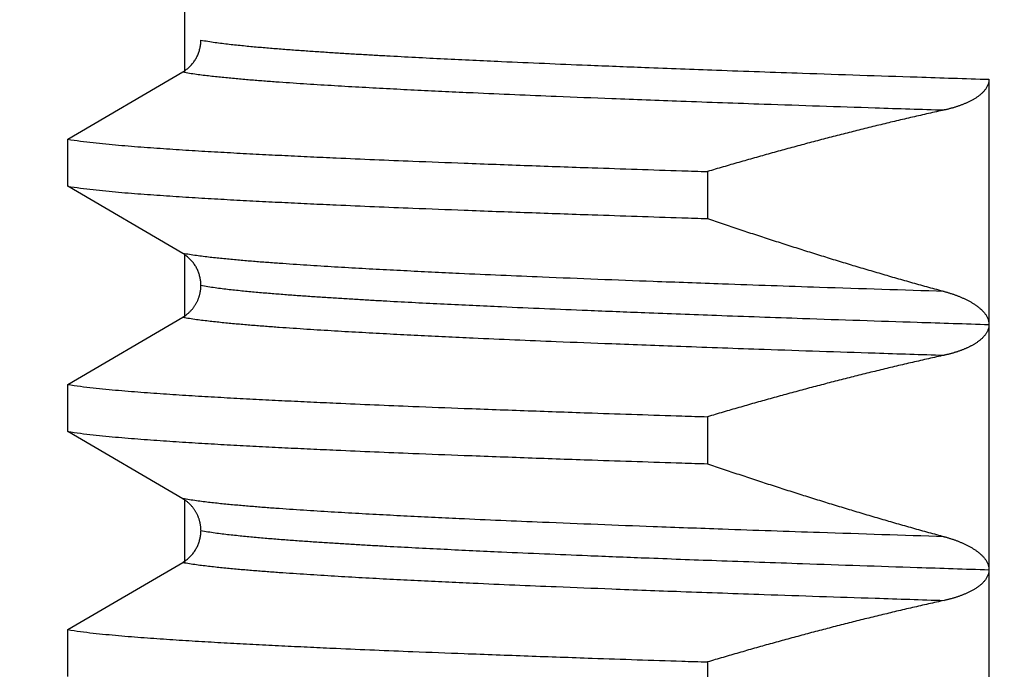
# Model space of a CAD drawing. Header units: millimetres. Extents: x 0 to 840, y 0 to 594.
# Tile 129 of 148: x 739.88 to 743.9, y 357.53 to 360.18. Entities that reach past the tile are written whole.
import ezdxf

# ---------------------------------------------------------------- set-up
doc = ezdxf.new("R2010")
doc.units = ezdxf.units.MM
doc.header["$LTSCALE"] = 0.36378
doc.layers.add('NoLayerName_001', color=7, linetype='Continuous')
doc.styles.get("Standard").update_dxf_attribs({"font": 'txt', "bigfont": 'extfont2'})
doc.dimstyles.get("Standard").update_dxf_attribs({"dimtxt": 2.5, "dimasz": 2.5, "dimexe": 1, "dimexo": 1, "dimtad": 1, "dimdec": 3, "dimzin": 0, "dimdsep": 46, "dimtxsty": 'Standard', "dimcen": 2.5, "dimadec": 3, "dimazin": 0, "dimtfac": 0.75, "dimtdec": 3, "dimtmove": 0, "dimatfit": 3, "dimfxl": 1, "dimarcsym": 0})

# ---------------------------------------------------------------- blocks, each defined once
blk = doc.blocks.new('_OPEN30')
at = {"color": 0, "linetype": 'ByBlock', "lineweight": -2}
for p, q in [((-1, 0.267949), (0, 0)), ((0, 0), (-1, -0.267949)), ((0, 0), (-1, 0))]:
    blk.add_line(p, q, dxfattribs=at)
blk = doc.blocks.new('*D53')
at = {"layer": 'Defpoints', "color": 0}
for p in [(661.1534, 322.7687), (775.8592, 234.0693)]:
    blk.add_point(p, dxfattribs=at)
at = {"layer": 'NoLayerName_001', "color": 0, "linetype": 'Continuous', "lineweight": 13}
blk.add_line((773.486, 235.9045), (663.5267, 320.9336), dxfattribs=at)
blk.add_arc((718.5063, 278.419), 72.5, 320.705409, 126.862797, dxfattribs=at)
at = {"layer": 'NoLayerName_001', "color": 0, "lineweight": 13, "xscale": 3, "yscale": 3, "zscale": 3}
for p, rotation in [((661.1534, 322.7687), 142.28603269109), ((775.8592, 234.0693), 322.28603269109)]:
    blk.add_blockref('_OPEN30', p, dxfattribs=dict(at, rotation=rotation))
at = {"layer": 'NoLayerName_001', "color": 0, "lineweight": 13, "insert": (753.9835, 257.9379), "char_height": 7, "attachment_point": 5, "rotation": 322.286}
blk.add_mtext('\\W0.8000;%%c145', dxfattribs=at)
blk = doc.blocks.new('*D55')
at = {"layer": 'Defpoints', "color": 0}
for p in [(658.5063, 410.7188), (658.5063, 332.419), (778.5063, 332.419)]:
    blk.add_point(p, dxfattribs=at)
at = {"layer": 'NoLayerName_001', "color": 0, "linetype": 'Continuous', "lineweight": 13}
for p, q in [((658.5063, 334.419), (658.5063, 412.7188)), ((778.5063, 334.419), (778.5063, 412.7188)), ((775.5063, 410.7188), (661.5063, 410.7188))]:
    blk.add_line(p, q, dxfattribs=at)
at = {"layer": 'NoLayerName_001', "color": 0, "lineweight": 13, "xscale": 3, "yscale": 3, "zscale": 3, "rotation": 180}
blk.add_blockref('_OPEN30', (658.5063, 410.7188), dxfattribs=at)
at = {"layer": 'NoLayerName_001', "color": 0, "lineweight": 13, "xscale": 3, "yscale": 3, "zscale": 3}
blk.add_blockref('_OPEN30', (778.5063, 410.7188), dxfattribs=at)
at = {"layer": 'NoLayerName_001', "color": 0, "lineweight": 13, "insert": (718.5063, 416.2188), "char_height": 7, "attachment_point": 5}
blk.add_mtext('\\W0.8000;120', dxfattribs=at)

msp = doc.modelspace()

# ---------------------------------------------------------------- linework, layer by layer
at = {"layer": 'NoLayerName_001', "color": 7, "linetype": 'Continuous', "lineweight": 25}
for p, q in [((740.5563, 362.819), (740.5563, 359.9641)), ((740.0802, 359.6899), (740.5493, 359.9641)), ((743.8378, 359.9342), (743.8378, 354.9341)), ((740.0802, 359.4982), (740.0802, 359.6899)), ((742.6897, 359.5581), (742.6897, 359.3664)), ((740.5493, 359.224), (740.0802, 359.4982)), ((740.5563, 359.224), (740.5563, 358.9641)), ((740.0802, 358.6899), (740.5494, 358.9641)), ((740.0802, 358.4982), (740.0802, 358.6899)), ((742.6897, 358.5581), (742.6897, 358.3664)), ((740.5494, 358.2239), (740.0802, 358.4982)), ((740.5563, 358.2239), (740.5563, 357.9641)), ((740.0802, 357.6899), (740.5493, 357.9641)), ((740.0802, 357.4982), (740.0802, 357.6899)), ((742.6897, 357.5581), (742.6897, 357.3664))]:
    msp.add_line(p, q, dxfattribs=at)
for points, knots in [([(740.5493, 359.9641), (740.5515, 359.9655), (740.556, 359.9681), (740.5623, 359.9726), (740.5685, 359.9774), (740.5744, 359.9825), (740.58, 359.988), (740.5854, 359.9937), (740.5905, 359.9997), (740.5952, 360.006), (740.5997, 360.0125), (740.6037, 360.0192), (740.6074, 360.0261), (740.6108, 360.0333), (740.6137, 360.0406), (740.6163, 360.048), (740.6185, 360.0555), (740.6203, 360.0631), (740.6217, 360.0708), (740.6227, 360.0786), (740.6233, 360.0863), (740.6234, 360.0915), (740.6234, 360.0941)], [0, 0, 0, 0, 0.0077532, 0.0155314, 0.0233322, 0.0311523, 0.0389881, 0.046836, 0.0546921, 0.0625532, 0.0704162, 0.0782791, 0.0861408, 0.094001, 0.1018584, 0.1097108, 0.1175555, 0.1253889, 0.1332077, 0.141008, 0.1487865, 0.1565399, 0.1565399, 0.1565399, 0.1565399]), ([(743.8378, 359.9342), (743.8377, 359.9323), (743.8376, 359.9283), (743.8367, 359.9225), (743.8353, 359.9167), (743.8333, 359.9111), (743.8309, 359.9057), (743.8281, 359.9005), (743.825, 359.8955), (743.8215, 359.8907), (743.8177, 359.8862), (743.8137, 359.8819), (743.8095, 359.8777), (743.8052, 359.8738), (743.8007, 359.87), (743.796, 359.8664), (743.7913, 359.8629), (743.7865, 359.8596), (743.7815, 359.8564), (743.7765, 359.8534), (743.7714, 359.8504), (743.7663, 359.8476), (743.761, 359.8449), (743.7558, 359.8423), (743.7505, 359.8398), (743.7451, 359.8373), (743.7397, 359.835), (743.7343, 359.8328), (743.7288, 359.8306), (743.7233, 359.8286), (743.7178, 359.8266), (743.7122, 359.8246), (743.7066, 359.8228), (743.701, 359.821), (743.6954, 359.8193), (743.6898, 359.8177), (743.6841, 359.8161), (743.6785, 359.8146), (743.6728, 359.8131), (743.669, 359.8122), (743.6671, 359.8117)], [0, 0, 0, 0, 0.0058798, 0.0117874, 0.0177186, 0.0236601, 0.0295914, 0.0354959, 0.0413866, 0.0472759, 0.0531679, 0.0590588, 0.0649423, 0.0708208, 0.0766979, 0.082575, 0.0884514, 0.0943256, 0.100199, 0.1060726, 0.1119468, 0.1178211, 0.1236946, 0.1295681, 0.1354422, 0.1413174, 0.1471939, 0.1530718, 0.1589508, 0.1648304, 0.17071, 0.1765888, 0.182466, 0.1883417, 0.1942163, 0.20009, 0.205963, 0.2118355, 0.2177075, 0.2235791, 0.2235791, 0.2235791, 0.2235791]), ([(743.6556, 359.8091), (743.634, 359.8043), (743.5907, 359.7947), (743.5258, 359.7799), (743.461, 359.7647), (743.3963, 359.7492), (743.3316, 359.7334), (743.2671, 359.7172), (743.2026, 359.7008), (743.1382, 359.684), (743.0739, 359.6669), (743.0096, 359.6495), (742.9455, 359.6318), (742.8814, 359.6138), (742.8174, 359.5955), (742.7535, 359.577), (742.711, 359.5644), (742.6897, 359.5581)], [0, 0, 0, 0, 0.0665349, 0.1330737, 0.1996163, 0.2661624, 0.3327115, 0.3992632, 0.4658168, 0.5323716, 0.5989268, 0.6654816, 0.732035, 0.7985859, 0.8651332, 0.9316757, 0.9982121, 0.9982121, 0.9982121, 0.9982121]), ([(743.6671, 359.8117), (743.6652, 359.8113), (743.6614, 359.8103), (743.6575, 359.8095), (743.6556, 359.8091)], [0, 0, 0, 0, 0.0058711, 0.01174164, 0.01174164, 0.01174164, 0.01174164]), ([(740.0802, 359.6899), (740.0974, 359.6874), (740.1319, 359.6819), (740.1838, 359.676), (740.2358, 359.6706), (740.2878, 359.6658), (740.3399, 359.6615), (740.3921, 359.6575), (740.4442, 359.6537), (740.4963, 359.6501), (740.5485, 359.6467), (740.6007, 359.6434), (740.6529, 359.6403), (740.705, 359.6373), (740.7746, 359.6334), (740.8616, 359.6288), (740.966, 359.6236), (741.0705, 359.6186), (741.1923, 359.613), (741.3315, 359.607), (741.5056, 359.5998), (741.7146, 359.5917), (741.9583, 359.5827), (742.2543, 359.5723), (742.4981, 359.5642), (742.6549, 359.5592), (742.6897, 359.5581)], [0, 0, 0, 0, 0.052271, 0.104543, 0.156813, 0.209084, 0.261357, 0.313631, 0.365904, 0.418176, 0.470446, 0.522717, 0.574987, 0.627258, 0.679528, 0.78407, 0.888612, 0.993154, 1.097695, 1.254507, 1.411319, 1.620402, 1.881755, 2.143109, 2.509004, 2.613545, 2.613545, 2.613545, 2.613545]), ([(740.0802, 359.4982), (740.0974, 359.4956), (740.1319, 359.4902), (740.1838, 359.4843), (740.2358, 359.4789), (740.2878, 359.4741), (740.3399, 359.4698), (740.3921, 359.4658), (740.4442, 359.462), (740.4963, 359.4584), (740.5485, 359.455), (740.6007, 359.4517), (740.6529, 359.4486), (740.705, 359.4456), (740.7746, 359.4417), (740.8616, 359.4371), (740.966, 359.4319), (741.0705, 359.4269), (741.1923, 359.4213), (741.3315, 359.4153), (741.5056, 359.4081), (741.7146, 359.4), (741.9583, 359.3909), (742.2543, 359.3806), (742.4981, 359.3725), (742.6549, 359.3675), (742.6897, 359.3664)], [0, 0, 0, 0, 0.052271, 0.104543, 0.156813, 0.209084, 0.261357, 0.313631, 0.365904, 0.418176, 0.470446, 0.522717, 0.574987, 0.627258, 0.679528, 0.78407, 0.888612, 0.993154, 1.097695, 1.254507, 1.411319, 1.620402, 1.881755, 2.143109, 2.509004, 2.613545, 2.613545, 2.613545, 2.613545]), ([(742.6897, 359.3664), (742.711, 359.3592), (742.7535, 359.3447), (742.8174, 359.3233), (742.8814, 359.3021), (742.9454, 359.2812), (743.0096, 359.2605), (743.0738, 359.2401), (743.1381, 359.2199), (743.2025, 359.2), (743.267, 359.1804), (743.3315, 359.1611), (743.3962, 359.142), (743.4609, 359.1233), (743.5257, 359.1048), (743.5906, 359.0866), (743.634, 359.0748), (743.6556, 359.0689)], [0, 0, 0, 0, 0.067383, 0.13477, 0.202162, 0.269556, 0.336952, 0.404349, 0.471747, 0.539144, 0.60654, 0.673934, 0.741327, 0.808717, 0.876104, 0.943489, 1.01087, 1.01087, 1.01087, 1.01087]), ([(740.6234, 359.094), (740.6234, 359.0966), (740.6233, 359.1018), (740.6227, 359.1095), (740.6217, 359.1172), (740.6203, 359.1249), (740.6185, 359.1326), (740.6163, 359.1401), (740.6137, 359.1475), (740.6108, 359.1548), (740.6074, 359.1619), (740.6037, 359.1689), (740.5997, 359.1756), (740.5952, 359.1821), (740.5905, 359.1884), (740.5854, 359.1944), (740.5801, 359.2001), (740.5744, 359.2055), (740.5685, 359.2107), (740.5623, 359.2155), (740.556, 359.2199), (740.5515, 359.2226), (740.5493, 359.224)], [0, 0, 0, 0, 0.0077536, 0.0155322, 0.0233328, 0.0311516, 0.0389849, 0.0468292, 0.0546811, 0.0625377, 0.0703971, 0.0782581, 0.0861205, 0.0939831, 0.101844, 0.1097002, 0.1175482, 0.1253844, 0.1332048, 0.1410059, 0.1487844, 0.1565377, 0.1565377, 0.1565377, 0.1565377]), ([(740.5494, 358.9641), (740.5508, 358.965), (740.5538, 358.9668), (740.5581, 358.9696), (740.5623, 358.9726), (740.5664, 358.9758), (740.5704, 358.979), (740.5743, 358.9825), (740.5781, 358.986), (740.5817, 358.9897), (740.5852, 358.9935), (740.5886, 358.9974), (740.5919, 359.0014), (740.5949, 359.0056), (740.5979, 359.0098), (740.6007, 359.0142), (740.6033, 359.0186), (740.6058, 359.0231), (740.6082, 359.0277), (740.6103, 359.0324), (740.6124, 359.0372), (740.6142, 359.042), (740.6159, 359.0469), (740.6174, 359.0518), (740.6188, 359.0568), (740.62, 359.0619), (740.621, 359.0669), (740.6219, 359.072), (740.6226, 359.0772), (740.6231, 359.0823), (740.6234, 359.0875), (740.6234, 359.0909), (740.6234, 359.0926)], [0, 0, 0, 0, 0.0051573, 0.01032, 0.0154872, 0.0206578, 0.0258308, 0.0310049, 0.0361792, 0.0413525, 0.0465244, 0.0516951, 0.0568646, 0.0620329, 0.0672001, 0.0723662, 0.0775314, 0.0826958, 0.0878602, 0.0930255, 0.0981922, 0.1033608, 0.1085317, 0.113705, 0.1188809, 0.1240583, 0.1292351, 0.1344097, 0.1395807, 0.1447472, 0.1499087, 0.1550652, 0.1550652, 0.1550652, 0.1550652]), ([(743.6556, 359.0689), (743.6575, 359.0684), (743.6614, 359.0673), (743.6671, 359.0657), (743.6728, 359.064), (743.6785, 359.0622), (743.6842, 359.0604), (743.6898, 359.0585), (743.6955, 359.0566), (743.7011, 359.0546), (743.7067, 359.0525), (743.7122, 359.0504), (743.7178, 359.0482), (743.7233, 359.0459), (743.7288, 359.0435), (743.7342, 359.0411), (743.7396, 359.0386), (743.745, 359.036), (743.7503, 359.0333), (743.7556, 359.0305), (743.7608, 359.0277), (743.766, 359.0247), (743.7711, 359.0217), (743.7761, 359.0185), (743.7811, 359.0152), (743.786, 359.0118), (743.7908, 359.0083), (743.7955, 359.0046), (743.8001, 359.0008), (743.8046, 358.9969), (743.8089, 358.9928), (743.813, 358.9885), (743.817, 358.984), (743.8208, 358.9794), (743.8243, 358.9745), (743.8275, 358.9695), (743.8303, 358.9642), (743.8328, 358.9587), (743.835, 358.9531), (743.8359, 358.9492), (743.8364, 358.9472)], [0, 0, 0, 0, 0.0059555, 0.0119115, 0.0178679, 0.0238248, 0.0297821, 0.03574, 0.0416985, 0.0476579, 0.0536184, 0.0595803, 0.0655437, 0.0715079, 0.0774721, 0.0834356, 0.0893981, 0.0953593, 0.1013191, 0.1072776, 0.1132353, 0.1191928, 0.1251506, 0.1311084, 0.1370662, 0.1430246, 0.1489851, 0.1549486, 0.1609128, 0.1668754, 0.1728365, 0.1787977, 0.1847612, 0.1907257, 0.1966927, 0.2026696, 0.2086698, 0.2147024, 0.2207408, 0.2267583, 0.2267583, 0.2267583, 0.2267583]), ([(743.8364, 358.9472), (743.8368, 358.9453), (743.8377, 358.9414), (743.8377, 358.9374), (743.8378, 358.9354)], [0, 0, 0, 0, 0.00598444, 0.01194204, 0.01194204, 0.01194204, 0.01194204]), ([(743.8378, 358.9354), (743.8377, 358.9337), (743.8377, 358.9302), (743.837, 358.9249), (743.836, 358.9197), (743.8345, 358.9146), (743.8327, 358.9097), (743.8305, 358.9048), (743.828, 358.9002), (743.8252, 358.8958), (743.8221, 358.8915), (743.8187, 358.8874), (743.8152, 358.8835), (743.8115, 358.8797), (743.8077, 358.8761), (743.8038, 358.8726), (743.7998, 358.8693), (743.7956, 358.8661), (743.7914, 358.863), (743.787, 358.86), (743.7826, 358.8571), (743.7782, 358.8544), (743.7736, 358.8517), (743.7691, 358.8491), (743.7644, 358.8467), (743.7598, 358.8443), (743.7551, 358.8419), (743.7503, 358.8397), (743.7455, 358.8376), (743.7407, 358.8355), (743.7359, 358.8335), (743.731, 358.8315), (743.7261, 358.8296), (743.7212, 358.8278), (743.7162, 358.826), (743.7113, 358.8243), (743.7063, 358.8227), (743.7013, 358.8211), (743.6963, 358.8196), (743.6912, 358.8181), (743.6879, 358.8171), (743.6862, 358.8166)], [0, 0, 0, 0, 0.0052577, 0.0105381, 0.0158336, 0.0211345, 0.02643, 0.0317096, 0.0369744, 0.0422372, 0.0475049, 0.0527779, 0.0580514, 0.0633167, 0.0685738, 0.0738263, 0.0790769, 0.084327, 0.0895764, 0.0948251, 0.1000739, 0.1053234, 0.1105735, 0.1158238, 0.1210733, 0.1263217, 0.1315696, 0.1368171, 0.1420646, 0.1473118, 0.1525587, 0.1578054, 0.1630522, 0.1682993, 0.1735468, 0.1787947, 0.1840429, 0.1892915, 0.1945404, 0.1997897, 0.2050392, 0.2050392, 0.2050392, 0.2050392]), ([(743.6556, 358.8091), (743.634, 358.8043), (743.5907, 358.7947), (743.5258, 358.7799), (743.461, 358.7647), (743.3963, 358.7492), (743.3316, 358.7334), (743.2671, 358.7172), (743.2026, 358.7008), (743.1382, 358.684), (743.0739, 358.6669), (743.0096, 358.6495), (742.9455, 358.6318), (742.8814, 358.6138), (742.8174, 358.5955), (742.7535, 358.577), (742.711, 358.5644), (742.6897, 358.5581)], [0, 0, 0, 0, 0.0665344, 0.1330728, 0.199615, 0.2661606, 0.3327093, 0.3992605, 0.4658136, 0.532368, 0.5989228, 0.6654771, 0.7320301, 0.7985806, 0.8651274, 0.9316695, 0.9982054, 0.9982054, 0.9982054, 0.9982054]), ([(743.6862, 358.8166), (743.6845, 358.8162), (743.6811, 358.8153), (743.676, 358.8139), (743.671, 358.8126), (743.6658, 358.8114), (743.6607, 358.8102), (743.6573, 358.8095), (743.6556, 358.8091)], [0, 0, 0, 0, 0.00524959, 0.0104991, 0.01574832, 0.02099701, 0.02624486, 0.03149156, 0.03149156, 0.03149156, 0.03149156]), ([(740.0802, 358.6899), (740.0974, 358.6874), (740.1319, 358.6819), (740.1838, 358.676), (740.2358, 358.6706), (740.2878, 358.6658), (740.3399, 358.6615), (740.3921, 358.6575), (740.4442, 358.6537), (740.4963, 358.6501), (740.5485, 358.6467), (740.6007, 358.6434), (740.6529, 358.6403), (740.705, 358.6373), (740.7746, 358.6334), (740.8616, 358.6288), (740.966, 358.6236), (741.0705, 358.6186), (741.1923, 358.613), (741.3315, 358.607), (741.5056, 358.5998), (741.7146, 358.5917), (741.9583, 358.5827), (742.2543, 358.5723), (742.4981, 358.5642), (742.6549, 358.5592), (742.6897, 358.5581)], [0, 0, 0, 0, 0.052271, 0.104543, 0.156813, 0.209084, 0.261357, 0.313631, 0.365904, 0.418176, 0.470446, 0.522717, 0.574987, 0.627258, 0.679528, 0.78407, 0.888612, 0.993154, 1.097695, 1.254507, 1.411319, 1.620402, 1.881755, 2.143109, 2.509004, 2.613545, 2.613545, 2.613545, 2.613545]), ([(740.0802, 358.4982), (740.0974, 358.4956), (740.1319, 358.4902), (740.1838, 358.4843), (740.2358, 358.4789), (740.2878, 358.4741), (740.3399, 358.4698), (740.3921, 358.4658), (740.4442, 358.462), (740.4963, 358.4584), (740.5485, 358.455), (740.6007, 358.4517), (740.6529, 358.4486), (740.705, 358.4456), (740.7746, 358.4417), (740.8616, 358.4371), (740.966, 358.4319), (741.0705, 358.4269), (741.1923, 358.4213), (741.3315, 358.4153), (741.5056, 358.4081), (741.7146, 358.4), (741.9583, 358.3909), (742.2543, 358.3806), (742.4981, 358.3725), (742.6549, 358.3675), (742.6897, 358.3664)], [0, 0, 0, 0, 0.052271, 0.104543, 0.156813, 0.209084, 0.261357, 0.313631, 0.365904, 0.418176, 0.470446, 0.522717, 0.574987, 0.627258, 0.679528, 0.78407, 0.888612, 0.993154, 1.097695, 1.254507, 1.411319, 1.620402, 1.881755, 2.143109, 2.509004, 2.613545, 2.613545, 2.613545, 2.613545]), ([(742.6897, 358.3664), (742.711, 358.3592), (742.7535, 358.3447), (742.8174, 358.3233), (742.8814, 358.3021), (742.9454, 358.2812), (743.0096, 358.2605), (743.0738, 358.2401), (743.1381, 358.2199), (743.2025, 358.2), (743.267, 358.1804), (743.3315, 358.1611), (743.3962, 358.142), (743.4609, 358.1233), (743.5257, 358.1048), (743.5906, 358.0866), (743.634, 358.0748), (743.6556, 358.0689)], [0, 0, 0, 0, 0.067382, 0.134769, 0.20216, 0.269554, 0.336949, 0.404346, 0.471742, 0.539139, 0.606534, 0.673928, 0.74132, 0.808709, 0.876096, 0.94348, 1.010861, 1.010861, 1.010861, 1.010861]), ([(740.6234, 358.0955), (740.6234, 358.0972), (740.6234, 358.1006), (740.6231, 358.1058), (740.6226, 358.1109), (740.6219, 358.116), (740.621, 358.1212), (740.62, 358.1262), (740.6188, 358.1313), (740.6174, 358.1363), (740.6159, 358.1412), (740.6142, 358.1461), (740.6124, 358.1509), (740.6103, 358.1557), (740.6082, 358.1604), (740.6058, 358.165), (740.6033, 358.1695), (740.6007, 358.1739), (740.5979, 358.1783), (740.5949, 358.1825), (740.5919, 358.1867), (740.5886, 358.1907), (740.5852, 358.1946), (740.5817, 358.1984), (740.5781, 358.2021), (740.5743, 358.2056), (740.5704, 358.209), (740.5664, 358.2123), (740.5623, 358.2155), (740.5581, 358.2184), (740.5538, 358.2213), (740.5508, 358.223), (740.5494, 358.2239)], [0, 0, 0, 0, 0.0051566, 0.0103181, 0.0154846, 0.0206556, 0.02583, 0.0310065, 0.0361836, 0.0413592, 0.0465323, 0.051703, 0.0568716, 0.0620384, 0.0672038, 0.0723684, 0.0775329, 0.0826981, 0.0878643, 0.0930315, 0.0981998, 0.1033692, 0.1085398, 0.1137116, 0.1188848, 0.124059, 0.1292331, 0.1344061, 0.1395767, 0.1447439, 0.1499066, 0.1550639, 0.1550639, 0.1550639, 0.1550639]), ([(740.5493, 357.9641), (740.5515, 357.9655), (740.5559, 357.9681), (740.5623, 357.9726), (740.5684, 357.9773), (740.5743, 357.9824), (740.5799, 357.9878), (740.5852, 357.9935), (740.5903, 357.9995), (740.595, 358.0057), (740.5995, 358.0122), (740.6035, 358.0189), (740.6073, 358.0257), (740.6106, 358.0328), (740.6136, 358.0401), (740.6162, 358.0474), (740.6184, 358.0549), (740.6202, 358.0625), (740.6216, 358.0701), (740.6227, 358.0778), (740.6233, 358.0855), (740.6234, 358.0907), (740.6234, 358.0933)], [0, 0, 0, 0, 0.0077119, 0.0154472, 0.0232042, 0.0309802, 0.0387721, 0.0465766, 0.0543905, 0.0622107, 0.0700345, 0.0778597, 0.0856852, 0.0935095, 0.1013304, 0.1091452, 0.1169507, 0.1247435, 0.1325203, 0.1402779, 0.1480137, 0.1557257, 0.1557257, 0.1557257, 0.1557257]), ([(743.6556, 358.0689), (743.6575, 358.0684), (743.6614, 358.0673), (743.6671, 358.0657), (743.6728, 358.064), (743.6785, 358.0622), (743.6842, 358.0604), (743.6898, 358.0585), (743.6954, 358.0566), (743.7011, 358.0546), (743.7067, 358.0525), (743.7122, 358.0504), (743.7178, 358.0481), (743.7233, 358.0459), (743.7288, 358.0435), (743.7342, 358.0411), (743.7396, 358.0386), (743.745, 358.036), (743.7503, 358.0333), (743.7556, 358.0305), (743.7608, 358.0277), (743.766, 358.0247), (743.7711, 358.0216), (743.7761, 358.0185), (743.7811, 358.0152), (743.786, 358.0118), (743.7908, 358.0083), (743.7955, 358.0046), (743.8001, 358.0008), (743.8046, 357.9968), (743.8089, 357.9927), (743.8131, 357.9885), (743.817, 357.984), (743.8208, 357.9794), (743.8243, 357.9745), (743.8275, 357.9695), (743.8304, 357.9642), (743.8329, 357.9587), (743.835, 357.953), (743.8359, 357.9491), (743.8364, 357.9472)], [0, 0, 0, 0, 0.0059565, 0.0119136, 0.0178712, 0.0238291, 0.0297875, 0.0357465, 0.0417061, 0.0476666, 0.0536282, 0.0595912, 0.0655557, 0.0715209, 0.0774862, 0.0834509, 0.0894145, 0.0953767, 0.1013376, 0.1072972, 0.113256, 0.1192146, 0.1251735, 0.1311324, 0.1370913, 0.1430509, 0.1490124, 0.1549769, 0.160942, 0.1669058, 0.172868, 0.1788304, 0.1847952, 0.1907611, 0.1967294, 0.2027073, 0.2087082, 0.2147415, 0.2207806, 0.2267991, 0.2267991, 0.2267991, 0.2267991]), ([(743.8364, 357.9472), (743.8368, 357.9452), (743.8377, 357.9413), (743.8377, 357.9373), (743.8378, 357.9353)], [0, 0, 0, 0, 0.00598571, 0.01194457, 0.01194457, 0.01194457, 0.01194457]), ([(743.8378, 357.9347), (743.8377, 357.9327), (743.8376, 357.9288), (743.8367, 357.9229), (743.8353, 357.9171), (743.8335, 357.9115), (743.8311, 357.906), (743.8283, 357.9008), (743.8252, 357.8958), (743.8217, 357.891), (743.8179, 357.8865), (743.8139, 357.8821), (743.8098, 357.878), (743.8054, 357.874), (743.8009, 357.8702), (743.7963, 357.8666), (743.7915, 357.8631), (743.7867, 357.8598), (743.7817, 357.8566), (743.7767, 357.8535), (743.7716, 357.8505), (743.7665, 357.8477), (743.7612, 357.845), (743.756, 357.8424), (743.7506, 357.8399), (743.7453, 357.8374), (743.7399, 357.8351), (743.7344, 357.8328), (743.729, 357.8307), (743.7234, 357.8286), (743.7179, 357.8266), (743.7123, 357.8247), (743.7067, 357.8228), (743.7011, 357.821), (743.6955, 357.8193), (743.6899, 357.8177), (743.6842, 357.8161), (743.6785, 357.8146), (743.6728, 357.8131), (743.669, 357.8122), (743.6671, 357.8117)], [0, 0, 0, 0, 0.0058929, 0.0118135, 0.0177548, 0.0237033, 0.0296403, 0.0355524, 0.0414535, 0.0473558, 0.0532621, 0.0591676, 0.0650642, 0.0709545, 0.0768425, 0.0827299, 0.0886167, 0.0945017, 0.1003861, 0.1062712, 0.1121569, 0.1180427, 0.1239278, 0.1298127, 0.1356981, 0.1415845, 0.1474723, 0.1533614, 0.1592515, 0.1651424, 0.1710332, 0.1769232, 0.1828116, 0.1886986, 0.1945844, 0.2004694, 0.2063536, 0.2122374, 0.2181206, 0.2240034, 0.2240034, 0.2240034, 0.2240034]), ([(743.6556, 357.8091), (743.634, 357.8043), (743.5907, 357.7947), (743.5258, 357.7799), (743.461, 357.7647), (743.3963, 357.7492), (743.3316, 357.7334), (743.2671, 357.7172), (743.2026, 357.7008), (743.1382, 357.684), (743.0739, 357.6669), (743.0096, 357.6495), (742.9455, 357.6318), (742.8814, 357.6138), (742.8174, 357.5955), (742.7535, 357.577), (742.711, 357.5644), (742.6897, 357.5581)], [0, 0, 0, 0, 0.066535, 0.1330739, 0.1996166, 0.2661628, 0.332712, 0.3992638, 0.4658174, 0.5323723, 0.5989277, 0.6654826, 0.732036, 0.7985871, 0.8651345, 0.9316771, 0.9982135, 0.9982135, 0.9982135, 0.9982135]), ([(743.6671, 357.8117), (743.6652, 357.8113), (743.6614, 357.8103), (743.6575, 357.8095), (743.6556, 357.8091)], [0, 0, 0, 0, 0.00588233, 0.0117641, 0.0117641, 0.0117641, 0.0117641]), ([(740.0802, 357.6899), (740.0974, 357.6874), (740.1319, 357.6819), (740.1838, 357.676), (740.2358, 357.6706), (740.2878, 357.6658), (740.3399, 357.6615), (740.3921, 357.6575), (740.4442, 357.6537), (740.4963, 357.6501), (740.5485, 357.6467), (740.6007, 357.6434), (740.6529, 357.6403), (740.705, 357.6373), (740.7746, 357.6334), (740.8616, 357.6288), (740.966, 357.6236), (741.0705, 357.6186), (741.1923, 357.613), (741.3315, 357.607), (741.5056, 357.5998), (741.7146, 357.5917), (741.9583, 357.5827), (742.2543, 357.5723), (742.4981, 357.5642), (742.6549, 357.5592), (742.6897, 357.5581)], [0, 0, 0, 0, 0.052271, 0.104543, 0.156813, 0.209084, 0.261357, 0.313631, 0.365904, 0.418176, 0.470446, 0.522717, 0.574987, 0.627258, 0.679528, 0.78407, 0.888612, 0.993154, 1.097695, 1.254507, 1.411319, 1.620402, 1.881755, 2.143109, 2.509004, 2.613545, 2.613545, 2.613545, 2.613545])]:
    msp.add_open_spline(points, degree=3, knots=knots, dxfattribs=at)
at = {"layer": 'NoLayerName_001', "color": 8, "linetype": 'Continuous', "lineweight": 25}
for points, knots in [([(740.6234, 360.0941), (740.6427, 360.091), (740.6812, 360.0844), (740.7393, 360.0776), (740.7975, 360.0714), (740.8558, 360.0659), (740.9141, 360.061), (740.9725, 360.0564), (741.0309, 360.0522), (741.0893, 360.0481), (741.1477, 360.0442), (741.2061, 360.0406), (741.2645, 360.037), (741.3229, 360.0336), (741.4009, 360.0293), (741.4983, 360.024), (741.6152, 360.0181), (741.7321, 360.0125), (741.8685, 360.0062), (742.0245, 359.9994), (742.2194, 359.9913), (742.4534, 359.982), (742.7458, 359.9711), (743.1163, 359.9579), (743.4868, 359.9455), (743.7403, 359.9374), (743.8378, 359.9342)], [0, 0, 0, 0, 0.058532, 0.117068, 0.175599, 0.234131, 0.292665, 0.351203, 0.40974, 0.468275, 0.526807, 0.585339, 0.643871, 0.702403, 0.760934, 0.877999, 0.995065, 1.11213, 1.229195, 1.404792, 1.580389, 1.814518, 2.10718, 2.458374, 2.926632, 3.219294, 3.219294, 3.219294, 3.219294]), ([(740.5493, 359.9641), (740.568, 359.9612), (740.6051, 359.9549), (740.6613, 359.9483), (740.7176, 359.9423), (740.7739, 359.937), (740.8303, 359.9321), (740.8866, 359.9277), (740.9431, 359.9236), (740.9995, 359.9196), (741.0559, 359.9159), (741.1124, 359.9123), (741.1688, 359.9089), (741.2253, 359.9056), (741.3006, 359.9013), (741.3948, 359.8962), (741.5077, 359.8905), (741.6207, 359.885), (741.7526, 359.8789), (741.9033, 359.8723), (742.0917, 359.8644), (742.3177, 359.8554), (742.6004, 359.8447), (742.9584, 359.832), (743.3164, 359.8199), (743.5614, 359.8121), (743.6556, 359.8091)], [0, 0, 0, 0, 0.056565, 0.113132, 0.169696, 0.22626, 0.282827, 0.339396, 0.395965, 0.452532, 0.509097, 0.565661, 0.622225, 0.678789, 0.735353, 0.848483, 0.961613, 1.074743, 1.187872, 1.357566, 1.52726, 1.753518, 2.036341, 2.375729, 2.828245, 3.111068, 3.111068, 3.111068, 3.111068]), ([(743.6556, 359.0689), (743.486, 359.0744), (743.1845, 359.0841), (742.7888, 359.0978), (742.4873, 359.1088), (742.2424, 359.1182), (742.0351, 359.1265), (741.8468, 359.1345), (741.6961, 359.1413), (741.5642, 359.1476), (741.4512, 359.1532), (741.3571, 359.1581), (741.2818, 359.1622), (741.2253, 359.1654), (741.1688, 359.1687), (741.1124, 359.1721), (741.0559, 359.1757), (740.9995, 359.1795), (740.9431, 359.1834), (740.8866, 359.1875), (740.8303, 359.192), (740.7739, 359.1968), (740.7176, 359.2021), (740.6613, 359.2081), (740.6051, 359.2147), (740.568, 359.221), (740.5493, 359.224)], [0, 0, 0, 0, 0.509081, 0.905033, 1.187856, 1.414115, 1.640373, 1.810066, 1.97976, 2.09289, 2.20602, 2.31915, 2.375715, 2.432279, 2.488843, 2.545407, 2.601971, 2.658536, 2.715103, 2.771672, 2.828241, 2.884808, 2.941372, 2.997936, 3.054503, 3.111068, 3.111068, 3.111068, 3.111068]), ([(740.6234, 359.0941), (740.6427, 359.091), (740.6812, 359.0844), (740.7393, 359.0776), (740.7975, 359.0714), (740.8558, 359.0659), (740.9141, 359.061), (740.9725, 359.0564), (741.0309, 359.0522), (741.0893, 359.0481), (741.1477, 359.0442), (741.2061, 359.0406), (741.2645, 359.037), (741.3229, 359.0336), (741.4009, 359.0293), (741.4983, 359.024), (741.6152, 359.0181), (741.7321, 359.0125), (741.8686, 359.0062), (742.0245, 358.9994), (742.2194, 358.9913), (742.4534, 358.982), (742.7458, 358.9711), (743.1163, 358.9579), (743.4868, 358.9455), (743.7403, 358.9374), (743.8378, 358.9342)], [0, 0, 0, 0, 0.058533, 0.117068, 0.175599, 0.234131, 0.292666, 0.351204, 0.409741, 0.468276, 0.526809, 0.585341, 0.643872, 0.702404, 0.760936, 0.878001, 0.995067, 1.112133, 1.229198, 1.404795, 1.580393, 1.814522, 2.107185, 2.458379, 2.926639, 3.219301, 3.219301, 3.219301, 3.219301]), ([(740.5493, 358.9641), (740.568, 358.9612), (740.6051, 358.9549), (740.6613, 358.9483), (740.7176, 358.9423), (740.7739, 358.937), (740.8303, 358.9321), (740.8867, 358.9277), (740.9431, 358.9236), (740.9995, 358.9196), (741.0559, 358.9159), (741.1124, 358.9123), (741.1688, 358.9089), (741.2253, 358.9056), (741.3006, 358.9013), (741.3948, 358.8962), (741.5077, 358.8905), (741.6207, 358.885), (741.7526, 358.8789), (741.9033, 358.8723), (742.0916, 358.8644), (742.3177, 358.8554), (742.6003, 358.8447), (742.9584, 358.832), (743.3164, 358.8199), (743.5614, 358.8121), (743.6556, 358.8091)], [0, 0, 0, 0, 0.056564, 0.113132, 0.169695, 0.226259, 0.282825, 0.339394, 0.395963, 0.452529, 0.509094, 0.565658, 0.622222, 0.678786, 0.735349, 0.848478, 0.961608, 1.074737, 1.187866, 1.357559, 1.527252, 1.753509, 2.03633, 2.375716, 2.82823, 3.111051, 3.111051, 3.111051, 3.111051]), ([(743.6556, 358.0689), (743.486, 358.0744), (743.1845, 358.0841), (742.7888, 358.0978), (742.4873, 358.1088), (742.2424, 358.1182), (742.0351, 358.1265), (741.8468, 358.1346), (741.6961, 358.1413), (741.5642, 358.1476), (741.4512, 358.1531), (741.3571, 358.1581), (741.2818, 358.1622), (741.2253, 358.1654), (741.1688, 358.1687), (741.1124, 358.1721), (741.0559, 358.1757), (740.9995, 358.1795), (740.9431, 358.1834), (740.8867, 358.1875), (740.8303, 358.192), (740.7739, 358.1968), (740.7176, 358.2021), (740.6613, 358.2081), (740.6051, 358.2147), (740.568, 358.221), (740.5493, 358.224)], [0, 0, 0, 0, 0.509078, 0.905028, 1.187849, 1.414107, 1.640364, 1.810056, 1.979749, 2.092878, 2.206008, 2.319137, 2.375701, 2.432265, 2.488829, 2.545392, 2.601956, 2.658521, 2.715088, 2.771656, 2.828225, 2.884792, 2.941356, 2.997919, 3.054486, 3.11105, 3.11105, 3.11105, 3.11105]), ([(740.6234, 358.0941), (740.6427, 358.091), (740.6812, 358.0844), (740.7393, 358.0776), (740.7975, 358.0714), (740.8558, 358.0659), (740.9141, 358.061), (740.9725, 358.0564), (741.0309, 358.0522), (741.0893, 358.0481), (741.1477, 358.0442), (741.2061, 358.0406), (741.2645, 358.037), (741.3229, 358.0336), (741.4009, 358.0293), (741.4983, 358.024), (741.6152, 358.0181), (741.7321, 358.0125), (741.8686, 358.0062), (742.0245, 357.9994), (742.2194, 357.9913), (742.4534, 357.982), (742.7458, 357.9711), (743.1163, 357.9579), (743.4868, 357.9455), (743.7403, 357.9374), (743.8378, 357.9342)], [0, 0, 0, 0, 0.058532, 0.117068, 0.175599, 0.23413, 0.292665, 0.351203, 0.40974, 0.468274, 0.526807, 0.585339, 0.643871, 0.702402, 0.760934, 0.877999, 0.995065, 1.11213, 1.229195, 1.404792, 1.580389, 1.814518, 2.10718, 2.458373, 2.926632, 3.219293, 3.219293, 3.219293, 3.219293]), ([(740.5493, 357.9641), (740.568, 357.9612), (740.6051, 357.9549), (740.6613, 357.9483), (740.7176, 357.9423), (740.7739, 357.937), (740.8303, 357.9321), (740.8866, 357.9277), (740.9431, 357.9236), (740.9995, 357.9196), (741.0559, 357.9159), (741.1124, 357.9123), (741.1688, 357.9089), (741.2253, 357.9056), (741.3006, 357.9013), (741.3947, 357.8962), (741.5077, 357.8905), (741.6207, 357.885), (741.7526, 357.8789), (741.9033, 357.8723), (742.0916, 357.8644), (742.3177, 357.8554), (742.6003, 357.8447), (742.9584, 357.832), (743.3164, 357.8199), (743.5614, 357.8121), (743.6556, 357.8091)], [0, 0, 0, 0, 0.056565, 0.113132, 0.169695, 0.226259, 0.282825, 0.339395, 0.395963, 0.45253, 0.509095, 0.565659, 0.622222, 0.678786, 0.73535, 0.848479, 0.961608, 1.074738, 1.187867, 1.35756, 1.527253, 1.75351, 2.036332, 2.375718, 2.828232, 3.111054, 3.111054, 3.111054, 3.111054])]:
    msp.add_open_spline(points, degree=3, knots=knots, dxfattribs=at)

# ---------------------------------------------------------------- dimensions: what is measured, and where the dimension line sits
at = {"layer": 'NoLayerName_001', "color": 3, "linetype": 'Continuous', "lineweight": 13}
dim = msp.add_linear_dim(base=(658.5063, 410.7188), p1=(778.5063, 332.419), p2=(658.5063, 332.419), angle=180, text='\\W0.8000;<>', dimstyle='Standard', override={"dimtxt": 7, "dimasz": 3, "dimexe": 2, "dimexo": 2, "dimgap": 2, "dimzin": 8, "dimblk": 'OPEN30', "dimclrd": 0, "dimclre": 0, "dimclrt": 0, "dimtp": 0, "dimtm": 0, "dimlwd": 13, "dimlwe": 13}, dxfattribs=at)
dim.commit()
dim.dimension.update_dxf_attribs({"geometry": '*D55', "text_midpoint": (718.5063, 410.7188), "dimtype": 160})
dim = msp.add_diameter_dim_2p(p1=(661.1534, 322.7687), p2=(775.8592, 234.0693), text='\\W0.8000;<>', dimstyle='Standard', override={"dimtxt": 7, "dimasz": 3, "dimexe": 2, "dimexo": 2, "dimgap": 2, "dimzin": 8, "dimblk": 'OPEN30', "dimclrd": 0, "dimclre": 0, "dimclrt": 0, "dimtp": 0, "dimtm": 0, "dimatfit": 2, "dimlwd": 13, "dimlwe": 13}, dxfattribs=at)
dim.commit()
dim.dimension.update_dxf_attribs({"geometry": '*D53', "text_midpoint": (750.619, 253.587), "dimtype": 163})

doc.saveas('drawing.dxf')
